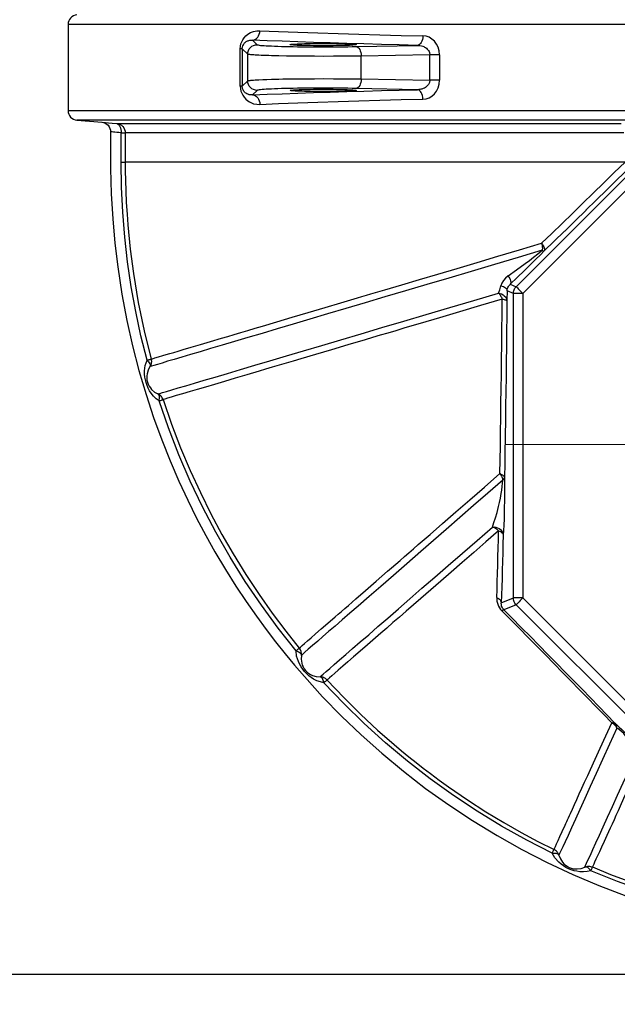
# Model space of a CAD drawing. Header units: millimetres. Extents: x 196 to 1773810, y -221320 to 153872.
# Tile 145 of 256: x 1163023 to 1163656, y -203456 to -202415. Entities that reach past the tile are written whole.
import ezdxf

# ---------------------------------------------------------------- set-up
doc = ezdxf.new("R2010")
doc.units = ezdxf.units.MM
doc.linetypes.add('CENTER', pattern=[50.8, 31.75, -6.35, 6.35, -6.35])
doc.layers.add('00_Основной', color=163, linetype='Continuous', lineweight=40)
doc.layers.add('Эл.линия силовых сетей', color=1, linetype='Continuous', lineweight=50)
doc.styles.add('Times New Roman', font='times.ttf')

msp = doc.modelspace()

# ---------------------------------------------------------------- linework, layer by layer
at = {"color": 252, "linetype": 'CENTER', "lineweight": 25, "ltscale": 10}
msp.add_line((1164352.3, -202861.7, 0.2), (1163537, -202864.3, 0.2), dxfattribs=at)
at = {"color": 252, "lineweight": 30, "ltscale": 10}
msp.add_line((1159184.7, -203424.1, 0.2), (1163744.7, -203424.1, 0.5), dxfattribs=at)
at = {"layer": '00_Основной', "color": 252, "lineweight": 25, "ltscale": 10}
for p, q in [((1163074.7, -202419.7, 0.2), (1163074.7, -202510.8, 0.2)), ((1163269.9, -202436.3, 0.2), (1163274.7, -202441.1, 0.2)), ((1163256.9, -202485.1, 0.2), (1163256.9, -202445.4, 0.2)), ((1163264.7, -202451.1, 0.2), (1163259, -202445.4, 0.2)), ((1163259, -202445.4, 0.2), (1163259, -202485.1, 0.2)), ((1163264.7, -202479.4, 0.2), (1163264.7, -202451.1, 0.2)), ((1163379.7, -202443.1, 0.2), (1163444.4, -202441.8, 0.2)), ((1163457.3, -202451.7, 0.2), (1163384.7, -202453.1, 0.2)), ((1163457.3, -202478.8, 0.2), (1163457.3, -202451.7, 0.2)), ((1163467.8, -202451.7, 0.2), (1163467.8, -202478.8, 0.2)), ((1163384.7, -202477.4, 0.2), (1163384.7, -202453.1, 0.2)), ((1163548.7, -202697.1, 0.2), (1163776.5, -202469.3, 0.2)), ((1163259, -202485.1, 0.2), (1163264.7, -202479.4, 0.2)), ((1163384.7, -202477.4, 0.2), (1163457.3, -202478.8, 0.2)), ((1163783.6, -202476.3, 0.2), (1163555.8, -202704.2, 0.2)), ((1163274.7, -202489.4, 0.2), (1163269.9, -202494.2, 0.2)), ((1163444.4, -202488.7, 0.2), (1163379.7, -202487.4, 0.2)), ((1163083.8, -202520.8, 0.2), (1163110.7, -202523.1, 0.2)), ((1163545.8, -202704.2, 0.2), (1163539.2, -202701.4, 0.2)), ((1163542.4, -202694.5, 0.2), (1163548.7, -202697.1, 0.2)), ((1163545.8, -203026.3, 0.2), (1163545.8, -202704.2, 0.2)), ((1163555.8, -202704.2, 0.2), (1163555.8, -203026.3, 0.2)), ((1163533, -203031.6, 0.2), (1163545.8, -203026.3, 0.2)), ((1163548.7, -203033.4, 0.2), (1163535.7, -203038.8, 0.2)), ((1163776.5, -203261.2, 0.2), (1163548.7, -203033.4, 0.2)), ((1163555.8, -203026.3, 0.2), (1163783.6, -203254.2, 0.2))]:
    msp.add_line(p, q, dxfattribs=at)
at = {"layer": '00_Основной', "color": 252, "lineweight": 25, "ltscale": 10, "elevation": 0.2}
for points in [[(1163083.8, -202409.7), (1163082, -202410), (1163080.3, -202410.7), (1163078.7, -202411.7), (1163077.3, -202412.9), (1163076.2, -202414.4), (1163075.4, -202416), (1163074.8, -202417.8), (1163074.7, -202419.7)], [(1163674.7, -202419.7), (1163653, -202419.7), (1163631.5, -202419.7), (1163610.3, -202419.7), (1163589.3, -202419.7), (1163568.5, -202419.7), (1163548, -202419.7), (1163527.8, -202419.7), (1163507.9, -202419.7), (1163488.2, -202419.7), (1163468.9, -202419.7), (1163449.9, -202419.7), (1163431.3, -202419.7), (1163413, -202419.7), (1163395.1, -202419.7), (1163377.5, -202419.7), (1163360.4, -202419.7), (1163343.6, -202419.7), (1163327.3, -202419.7), (1163311.4, -202419.7), (1163295.9, -202419.7), (1163280.9, -202419.7), (1163266.3, -202419.7), (1163252.3, -202419.7), (1163238.6, -202419.7), (1163225.5, -202419.7), (1163212.9, -202419.7), (1163200.8, -202419.7), (1163189.2, -202419.7), (1163178.1, -202419.7), (1163167.5, -202419.7), (1163157.5, -202419.7), (1163148, -202419.7), (1163139.1, -202419.7), (1163130.8, -202419.7), (1163123, -202419.7), (1163115.7, -202419.7), (1163109.1, -202419.7), (1163103, -202419.7), (1163097.5, -202419.7), (1163092.6, -202419.7), (1163088.3, -202419.7), (1163084.5, -202419.7), (1163081.4, -202419.7), (1163078.9, -202419.7), (1163076.9, -202419.7), (1163075.6, -202419.7), (1163074.8, -202419.7), (1163074.7, -202419.7)], [(1163256.9, -202445.4), (1163257.1, -202442.8), (1163257.6, -202440.3), (1163258.4, -202438), (1163259.4, -202436), (1163260.9, -202433.8), (1163262.6, -202431.8), (1163264.7, -202430.1), (1163267.7, -202428.3), (1163270.9, -202427), (1163274.2, -202426.4), (1163277.6, -202426.3)], [(1163269.9, -202436.3), (1163271.4, -202436), (1163272.8, -202435.4), (1163274.1, -202434.5), (1163275.3, -202433.3), (1163276.2, -202431.8), (1163276.9, -202430), (1163277.4, -202428.2), (1163277.6, -202426.3)], [(1163277.6, -202426.3), (1163297.4, -202427.1), (1163317.9, -202427.9), (1163338.8, -202428.6), (1163360.3, -202429.3), (1163382.2, -202430), (1163404.5, -202430.6), (1163427.1, -202431.3), (1163450.1, -202431.8)], [(1163259, -202445.4), (1163259, -202444.6), (1163259.1, -202443.9), (1163259.5, -202442.5), (1163260.1, -202441.1), (1163260.9, -202439.8), (1163261.4, -202439.3), (1163261.9, -202438.8), (1163262.5, -202438.3), (1163263.1, -202437.9), (1163263.8, -202437.5), (1163264.5, -202437.2), (1163265.2, -202436.9), (1163266, -202436.6), (1163266.8, -202436.4), (1163267.2, -202436.4), (1163267.9, -202436.3), (1163268.8, -202436.2), (1163269.9, -202436.3)], [(1163264.7, -202451.1), (1163264.9, -202449.2), (1163265.5, -202447.3), (1163266.4, -202445.5), (1163267.7, -202444), (1163269.2, -202442.8), (1163270.9, -202441.9), (1163272.8, -202441.3), (1163274.7, -202441.1)], [(1163444.4, -202441.8), (1163425.1, -202441.3), (1163406.2, -202440.9), (1163387.6, -202440.3), (1163369.5, -202439.8), (1163351.8, -202439.3), (1163334.5, -202438.7), (1163317.7, -202438.1), (1163301.3, -202437.5), (1163285.3, -202436.9), (1163269.9, -202436.3)], [(1163274.7, -202441.1), (1163275.1, -202441.3), (1163275.8, -202441.4), (1163276.8, -202441.6), (1163278.2, -202441.8), (1163279.9, -202441.9), (1163282, -202442.1), (1163284.4, -202442.3), (1163287, -202442.4), (1163290, -202442.5), (1163293.2, -202442.7), (1163296.7, -202442.8), (1163300.5, -202442.9), (1163304.4, -202443), (1163308.6, -202443.1), (1163312.9, -202443.2), (1163317.4, -202443.3), (1163322.1, -202443.3), (1163326.8, -202443.4), (1163331.7, -202443.4), (1163336.6, -202443.4), (1163341.6, -202443.4), (1163346.5, -202443.5), (1163351.5, -202443.4), (1163356.4, -202443.4), (1163361.3, -202443.4), (1163366.1, -202443.3), (1163370.7, -202443.3), (1163375.3, -202443.2), (1163379.7, -202443.1)], [(1163450.1, -202431.8), (1163449.9, -202433.7), (1163449.6, -202435.6), (1163449.1, -202437.3), (1163448.4, -202438.8), (1163447.5, -202440), (1163446.5, -202441), (1163445.5, -202441.6), (1163444.4, -202441.8)], [(1163467.8, -202451.7), (1163467.4, -202447.7), (1163466.3, -202443.8), (1163464.6, -202440.4), (1163462.3, -202437.5), (1163459.6, -202435.1), (1163456.6, -202433.3), (1163453.4, -202432.2), (1163450.1, -202431.8)], [(1163259, -202445.4), (1163258.9, -202445.4), (1163258.8, -202445.4), (1163258.6, -202445.4), (1163258.4, -202445.4), (1163258.1, -202445.4), (1163257.8, -202445.4), (1163257.4, -202445.4), (1163256.9, -202445.4)], [(1163384.7, -202453.1), (1163375.3, -202453.3), (1163365.5, -202453.4), (1163355.5, -202453.4), (1163345.4, -202453.5), (1163335.3, -202453.4), (1163325.2, -202453.4), (1163320.2, -202453.3), (1163315.4, -202453.3), (1163310.6, -202453.2), (1163305.9, -202453.1), (1163297.7, -202453), (1163290, -202452.8), (1163287, -202452.7), (1163284.2, -202452.6), (1163281.5, -202452.5), (1163278.9, -202452.4), (1163276.5, -202452.3), (1163275.1, -202452.2), (1163273.8, -202452.1), (1163272.5, -202452.1), (1163271.3, -202452), (1163270.1, -202451.9), (1163269, -202451.8), (1163268.1, -202451.7), (1163267, -202451.6), (1163266, -202451.5), (1163265.2, -202451.3), (1163264.7, -202451.1)], [(1163379.7, -202443.1), (1163380.6, -202443.4), (1163381.6, -202444), (1163382.4, -202444.9), (1163383.2, -202446.2), (1163383.8, -202447.7), (1163384.3, -202449.4), (1163384.6, -202451.2), (1163384.7, -202453.1)], [(1163444.4, -202441.8), (1163447, -202442.1), (1163448.7, -202442.4), (1163449.9, -202442.8), (1163451, -202443.2), (1163451.9, -202443.7), (1163452.8, -202444.2), (1163453.8, -202444.9), (1163454.6, -202445.7), (1163456, -202447.3), (1163456.6, -202448.4), (1163457, -202449.4), (1163457.3, -202451.7)], [(1163467.8, -202451.7), (1163466.6, -202451.7), (1163465.3, -202451.7), (1163464, -202451.7), (1163462.6, -202451.7), (1163461.2, -202451.7), (1163459.9, -202451.7), (1163458.5, -202451.7), (1163457.3, -202451.7)], [(1163264.7, -202479.4), (1163264.9, -202479.3), (1163265.3, -202479.2), (1163265.7, -202479.1), (1163266.2, -202479), (1163266.8, -202478.9), (1163267.4, -202478.9), (1163268.1, -202478.8), (1163269.5, -202478.7), (1163271, -202478.5), (1163272.7, -202478.4), (1163274.6, -202478.3), (1163276.5, -202478.2), (1163280.6, -202478), (1163285.1, -202477.9), (1163290, -202477.7), (1163293.8, -202477.6), (1163297.7, -202477.5), (1163301.8, -202477.4), (1163305.9, -202477.4), (1163315.4, -202477.2), (1163325.2, -202477.1), (1163335.3, -202477.1), (1163345.4, -202477), (1163355.5, -202477.1), (1163365.5, -202477.1), (1163375.3, -202477.2), (1163384.7, -202477.4)], [(1163274.7, -202489.4), (1163272.8, -202489.2), (1163270.9, -202488.6), (1163269.2, -202487.7), (1163267.7, -202486.5), (1163266.4, -202485), (1163265.5, -202483.2), (1163264.9, -202481.4), (1163264.7, -202479.4)], [(1163384.7, -202477.4), (1163384.6, -202479.3), (1163384.3, -202481.1), (1163383.8, -202482.8), (1163383.2, -202484.3), (1163382.4, -202485.6), (1163381.6, -202486.5), (1163380.6, -202487.1), (1163379.7, -202487.4)], [(1163457.3, -202478.8), (1163457, -202481), (1163456, -202483.2), (1163455.4, -202484), (1163454.7, -202484.8), (1163452.8, -202486.3), (1163451.6, -202487), (1163450.3, -202487.6), (1163448.8, -202488.1), (1163448, -202488.3), (1163447, -202488.4), (1163445.8, -202488.6), (1163444.4, -202488.7)], [(1163450.1, -202498.7), (1163453.4, -202498.3), (1163456.6, -202497.2), (1163459.6, -202495.4), (1163462.3, -202493), (1163464.6, -202490.1), (1163466.3, -202486.6), (1163467.4, -202482.8), (1163467.8, -202478.8)], [(1163467.8, -202478.8), (1163466.6, -202478.8), (1163465.3, -202478.8), (1163464, -202478.8), (1163462.6, -202478.8), (1163461.2, -202478.8), (1163459.9, -202478.8), (1163458.5, -202478.8), (1163457.3, -202478.8)], [(1163256.9, -202485.1), (1163257.1, -202487.7), (1163257.6, -202490.2), (1163258.4, -202492.5), (1163259.4, -202494.5), (1163260.9, -202496.7), (1163262.6, -202498.7), (1163264.7, -202500.4), (1163266.6, -202501.7), (1163268.7, -202502.7), (1163270.9, -202503.5), (1163274.2, -202504.1), (1163277.6, -202504.2)], [(1163259, -202485.1), (1163258.9, -202485.1), (1163258.8, -202485.1), (1163258.6, -202485.1), (1163258.4, -202485.1), (1163258.1, -202485.1), (1163257.8, -202485.1), (1163257.4, -202485.1), (1163256.9, -202485.1)], [(1163269.9, -202494.2), (1163268.8, -202494.3), (1163267.9, -202494.2), (1163267.2, -202494.2), (1163266.8, -202494.1), (1163266.2, -202494), (1163265.7, -202493.8), (1163265.2, -202493.6), (1163264.7, -202493.4), (1163264.2, -202493.2), (1163263.8, -202493), (1163262.9, -202492.5), (1163262.2, -202491.9), (1163261.5, -202491.3), (1163260.9, -202490.7), (1163260.6, -202490.3), (1163260.3, -202489.8), (1163260.1, -202489.4), (1163259.5, -202488), (1163259.1, -202486.6), (1163259, -202485.9), (1163259, -202485.1)], [(1163269.9, -202494.2), (1163285.3, -202493.6), (1163301.3, -202493), (1163317.7, -202492.4), (1163334.5, -202491.8), (1163351.8, -202491.2), (1163369.5, -202490.7), (1163387.6, -202490.2), (1163406.2, -202489.6), (1163425.1, -202489.2), (1163444.4, -202488.7)], [(1163379.7, -202487.4), (1163375.3, -202487.3), (1163370.7, -202487.2), (1163366.1, -202487.2), (1163361.3, -202487.1), (1163356.4, -202487.1), (1163351.5, -202487.1), (1163346.5, -202487), (1163341.6, -202487.1), (1163336.6, -202487.1), (1163331.7, -202487.1), (1163326.8, -202487.1), (1163322.1, -202487.2), (1163317.4, -202487.2), (1163312.9, -202487.3), (1163308.6, -202487.4), (1163304.4, -202487.5), (1163300.5, -202487.6), (1163296.7, -202487.7), (1163293.2, -202487.8), (1163290, -202488), (1163287, -202488.1), (1163284.4, -202488.3), (1163282, -202488.4), (1163279.9, -202488.6), (1163278.2, -202488.7), (1163276.8, -202488.9), (1163275.8, -202489.1), (1163275.1, -202489.2), (1163274.7, -202489.4)], [(1163450.1, -202498.7), (1163449.9, -202496.8), (1163449.6, -202494.9), (1163449.1, -202493.2), (1163448.4, -202491.7), (1163447.5, -202490.5), (1163446.5, -202489.5), (1163445.5, -202488.9), (1163444.4, -202488.7)], [(1163269.9, -202494.2), (1163271.4, -202494.5), (1163272.8, -202495.1), (1163274.1, -202496), (1163275.3, -202497.2), (1163276.2, -202498.7), (1163276.9, -202500.5), (1163277.4, -202502.3), (1163277.6, -202504.2)], [(1163277.6, -202504.2), (1163297.4, -202503.4), (1163317.9, -202502.6), (1163338.8, -202501.9), (1163360.3, -202501.2), (1163382.2, -202500.5), (1163404.5, -202499.9), (1163427.1, -202499.2), (1163450.1, -202498.7)], [(1163074.7, -202510.8), (1163074.8, -202512.7), (1163075.4, -202514.5), (1163076.2, -202516.1), (1163077.3, -202517.6), (1163078.7, -202518.8), (1163080.3, -202519.8), (1163082, -202520.5), (1163083.8, -202520.8)], [(1163074.7, -202510.8), (1163074.8, -202510.8), (1163075.2, -202510.8), (1163076, -202510.8), (1163077.2, -202510.8), (1163078.7, -202510.8), (1163080.6, -202510.8), (1163082.8, -202510.8), (1163085.4, -202510.8), (1163088.3, -202510.8), (1163091.6, -202510.8), (1163095.3, -202510.8), (1163099.2, -202510.8), (1163103.6, -202510.8), (1163108.2, -202510.8), (1163113.2, -202510.8), (1163118.6, -202510.8), (1163124.3, -202510.8), (1163130.3, -202510.8), (1163136.7, -202510.8), (1163143.4, -202510.8), (1163150.4, -202510.8), (1163157.8, -202510.8), (1163165.4, -202510.8), (1163173.4, -202510.8), (1163181.7, -202510.8), (1163190.4, -202510.8), (1163199.3, -202510.8), (1163208.5, -202510.8), (1163218.1, -202510.8), (1163227.9, -202510.8), (1163238, -202510.8), (1163248.5, -202510.8), (1163259.2, -202510.8), (1163270.1, -202510.8), (1163281.4, -202510.8), (1163292.9, -202510.8), (1163304.7, -202510.8), (1163316.8, -202510.8), (1163329.1, -202510.8), (1163341.7, -202510.8), (1163354.5, -202510.8), (1163367.6, -202510.8), (1163380.9, -202510.8), (1163394.4, -202510.8), (1163408.2, -202510.8), (1163422.2, -202510.8), (1163436.3, -202510.8), (1163450.8, -202510.8), (1163465.3, -202510.8), (1163480.1, -202510.8), (1163495.1, -202510.8), (1163510.3, -202510.8), (1163525.7, -202510.8), (1163541.2, -202510.8), (1163556.9, -202510.8), (1163572.7, -202510.8), (1163588.7, -202510.8), (1163604.9, -202510.8), (1163621.1, -202510.8), (1163637.6, -202510.8), (1163654.1, -202510.8), (1163670.8, -202510.8)], [(1163664.5, -202520.8), (1163648, -202520.8), (1163631.6, -202520.8), (1163615.4, -202520.8), (1163599.2, -202520.8), (1163583.3, -202520.8), (1163567.4, -202520.8), (1163551.7, -202520.8), (1163536.2, -202520.8), (1163520.9, -202520.8), (1163505.7, -202520.8), (1163490.7, -202520.8), (1163475.9, -202520.8), (1163461.3, -202520.8), (1163446.9, -202520.8), (1163432.7, -202520.8), (1163418.7, -202520.8), (1163404.9, -202520.8), (1163391.4, -202520.8), (1163378.1, -202520.8), (1163365, -202520.8), (1163352.2, -202520.8), (1163339.6, -202520.8), (1163327.2, -202520.8), (1163315.1, -202520.8), (1163303.3, -202520.8), (1163291.8, -202520.8), (1163280.5, -202520.8), (1163269.5, -202520.8), (1163258.7, -202520.8), (1163248.3, -202520.8), (1163238.1, -202520.8), (1163228.2, -202520.8), (1163218.7, -202520.8), (1163209.4, -202520.8), (1163200.4, -202520.8), (1163191.8, -202520.8), (1163183.4, -202520.8), (1163175.4, -202520.8), (1163167.7, -202520.8), (1163160.3, -202520.8), (1163153.2, -202520.8), (1163146.5, -202520.8), (1163140.1, -202520.8), (1163134, -202520.8), (1163128.3, -202520.8), (1163122.9, -202520.8), (1163117.9, -202520.8), (1163113.2, -202520.8), (1163108.8, -202520.8), (1163104.8, -202520.8), (1163101.1, -202520.8), (1163097.8, -202520.8), (1163094.8, -202520.8), (1163092.2, -202520.8), (1163089.9, -202520.8), (1163088, -202520.8), (1163086.5, -202520.8), (1163085.3, -202520.8), (1163084.4, -202520.8), (1163083.9, -202520.8), (1163083.8, -202520.8)], [(1163110.5, -202523.1), (1163112.3, -202523.4), (1163114, -202524.1), (1163115.6, -202525.1), (1163117.1, -202526.4), (1163118.2, -202527.9), (1163119, -202529.6), (1163119.5, -202531.4), (1163119.7, -202533.1)], [(1163110.7, -202523.1), (1163110.8, -202523.2), (1163112, -202523.3), (1163114.2, -202523.4), (1163117.4, -202523.7), (1163121.3, -202524.1), (1163126.1, -202524.4)], [(1163126.1, -202524.4), (1163126.8, -202524.4), (1163128, -202524.4), (1163129.4, -202524.4), (1163131.3, -202524.4), (1163133.4, -202524.4), (1163136, -202524.4), (1163138.8, -202524.4), (1163142.1, -202524.4), (1163145.6, -202524.4), (1163149.5, -202524.4), (1163153.8, -202524.4), (1163158.4, -202524.4), (1163163.3, -202524.4), (1163168.5, -202524.4), (1163174.1, -202524.4), (1163180, -202524.4), (1163186.3, -202524.4), (1163192.9, -202524.4), (1163199.7, -202524.4), (1163207, -202524.4), (1163214.5, -202524.4), (1163222.3, -202524.4), (1163230.5, -202524.4), (1163238.9, -202524.4), (1163247.7, -202524.4), (1163256.8, -202524.4), (1163266.1, -202524.4), (1163275.8, -202524.4), (1163285.7, -202524.4), (1163295.9, -202524.4), (1163306.4, -202524.4), (1163317.2, -202524.4), (1163328.2, -202524.4), (1163339.5, -202524.4), (1163351.1, -202524.4), (1163362.9, -202524.4), (1163375, -202524.4), (1163387.3, -202524.4), (1163399.8, -202524.4), (1163412.6, -202524.4), (1163425.6, -202524.4), (1163438.9, -202524.4), (1163452.3, -202524.4), (1163466, -202524.4), (1163479.8, -202524.4), (1163493.9, -202524.4), (1163508.2, -202524.4), (1163522.6, -202524.4), (1163537.2, -202524.4), (1163552, -202524.4), (1163567, -202524.4), (1163582.1, -202524.4), (1163597.4, -202524.4), (1163612.9, -202524.4), (1163628.4, -202524.4), (1163644.2, -202524.4), (1163660, -202524.4)], [(1163126.1, -202524.4), (1163127.9, -202524.8), (1163129.6, -202525.4), (1163131.2, -202526.4), (1163132.6, -202527.7), (1163133.7, -202529.1), (1163134.5, -202530.8), (1163135, -202532.6), (1163135.2, -202534.4)], [(1163126.1, -202524.4), (1163127.1, -202524.7), (1163128.1, -202525.4), (1163128.9, -202526.3), (1163129.6, -202527.5), (1163130.2, -202529), (1163130.6, -202530.7), (1163130.8, -202532.5), (1163130.8, -202534.4)], [(1163119.7, -202533.1), (1163119.7, -202545), (1163119.7, -202572.1), (1163120.4, -202599), (1163121.9, -202625.3), (1163124.2, -202651), (1163127.2, -202676.1), (1163131.6, -202704.9), (1163136.9, -202732.7), (1163142.9, -202759.6), (1163149.7, -202785.6), (1163157.2, -202811), (1163165.2, -202835.4), (1163173.7, -202858.9), (1163182.6, -202881.3), (1163191.9, -202902.7), (1163201.2, -202922.8), (1163210.7, -202941.9), (1163220.4, -202960.2), (1163230.1, -202977.5), (1163241.2, -202996.1), (1163252.2, -203013.7), (1163263.1, -203030.1), (1163273.9, -203045.4), (1163284.3, -203059.7), (1163294.3, -203072.8), (1163304.2, -203085.2), (1163314.3, -203097.5), (1163324.7, -203109.5), (1163343.9, -203130.7), (1163364, -203151.2), (1163384.8, -203171.2), (1163406.5, -203190.5), (1163429.4, -203209.5), (1163453, -203227.7), (1163477.5, -203245.2), (1163502.7, -203261.8), (1163528.6, -203277.6), (1163554.8, -203292.3), (1163581.4, -203306), (1163608.6, -203318.7), (1163636.2, -203330.4), (1163664.7, -203341.3)], [(1163130.8, -202534.4), (1163128.3, -202534.1), (1163126.1, -202533.9), (1163124.2, -202533.6), (1163122.6, -202533.5), (1163121.3, -202533.3), (1163120.4, -202533.2), (1163119.9, -202533.1), (1163119.7, -202533.1), (1163119.7, -202533.1)], [(1163130.8, -202534.4), (1163131.7, -202534.4), (1163132.5, -202534.4), (1163133.3, -202534.4), (1163133.9, -202534.4), (1163134.4, -202534.4), (1163134.8, -202534.4), (1163135.1, -202534.4), (1163135.2, -202534.4)], [(1163130.8, -202565.2), (1163130.8, -202549.8), (1163130.8, -202534.4)], [(1163662.6, -202534.4), (1163646.7, -202534.4), (1163630.9, -202534.4), (1163615.2, -202534.4), (1163599.7, -202534.4), (1163584.4, -202534.4), (1163569.2, -202534.4), (1163554.1, -202534.4), (1163539.3, -202534.4), (1163524.6, -202534.4), (1163510.1, -202534.4), (1163495.8, -202534.4), (1163481.7, -202534.4), (1163467.8, -202534.4), (1163454.1, -202534.4), (1163440.6, -202534.4), (1163427.4, -202534.4), (1163414.4, -202534.4), (1163401.6, -202534.4), (1163389.1, -202534.4), (1163376.8, -202534.4), (1163364.7, -202534.4), (1163352.9, -202534.4), (1163341.4, -202534.4), (1163330.2, -202534.4), (1163319.2, -202534.4), (1163308.5, -202534.4), (1163298.1, -202534.4), (1163287.9, -202534.4), (1163278.1, -202534.4), (1163268.5, -202534.4), (1163259.3, -202534.4), (1163250.4, -202534.4), (1163241.7, -202534.4), (1163233.4, -202534.4), (1163225.4, -202534.4), (1163217.7, -202534.4), (1163210.4, -202534.4), (1163203.3, -202534.4), (1163196.6, -202534.4), (1163190.2, -202534.4), (1163184.2, -202534.4), (1163178.5, -202534.4), (1163173.1, -202534.4), (1163168.1, -202534.4), (1163163.4, -202534.4), (1163159.1, -202534.4), (1163155.1, -202534.4), (1163151.5, -202534.4), (1163148.2, -202534.4), (1163145.3, -202534.4), (1163142.7, -202534.4), (1163140.5, -202534.4), (1163138.6, -202534.4), (1163137.1, -202534.4), (1163136, -202534.4), (1163135.2, -202534.4)], [(1163135.2, -202534.4), (1163135.2, -202551.7), (1163135.2, -202565.3)], [(1163130.8, -202565.2), (1163131.7, -202565.2), (1163132.5, -202565.2), (1163133.3, -202565.2), (1163133.9, -202565.2), (1163134.4, -202565.2), (1163134.8, -202565.2), (1163135.1, -202565.3), (1163135.2, -202565.3)], [(1163158.2, -202774.8), (1163151.8, -202749.1), (1163146.2, -202723.2), (1163141.5, -202697.1), (1163137.6, -202670.9), (1163134.6, -202644.6), (1163132.5, -202618.2), (1163131.2, -202591.7), (1163130.8, -202565.2)], [(1163663.9, -202565.3), (1163647.9, -202565.3), (1163632.1, -202565.3), (1163616.4, -202565.3), (1163600.8, -202565.3), (1163585.4, -202565.3), (1163570.2, -202565.3), (1163555.1, -202565.3), (1163540.2, -202565.3), (1163525.5, -202565.3), (1163511, -202565.3), (1163496.7, -202565.3), (1163482.5, -202565.3), (1163468.6, -202565.3), (1163454.9, -202565.3), (1163441.4, -202565.3), (1163428.1, -202565.3), (1163415.1, -202565.3), (1163402.3, -202565.3), (1163389.7, -202565.3), (1163377.4, -202565.3), (1163365.3, -202565.3), (1163353.5, -202565.3), (1163341.9, -202565.3), (1163330.7, -202565.3), (1163319.7, -202565.3), (1163308.9, -202565.3), (1163298.5, -202565.3), (1163288.3, -202565.3), (1163278.5, -202565.3), (1163268.9, -202565.3), (1163259.6, -202565.3), (1163250.7, -202565.3), (1163242, -202565.3), (1163233.7, -202565.3), (1163225.6, -202565.3), (1163217.9, -202565.3), (1163210.5, -202565.3), (1163203.5, -202565.3), (1163196.8, -202565.3), (1163190.4, -202565.3), (1163184.3, -202565.3), (1163178.6, -202565.3), (1163173.2, -202565.3), (1163168.2, -202565.3), (1163163.5, -202565.3), (1163159.1, -202565.3), (1163155.2, -202565.3), (1163151.5, -202565.3), (1163148.2, -202565.3), (1163145.3, -202565.3), (1163142.7, -202565.3), (1163140.5, -202565.3), (1163138.6, -202565.3), (1163137.1, -202565.3), (1163136, -202565.3), (1163135.2, -202565.3)], [(1163135.2, -202565.3), (1163135.2, -202574.5), (1163135.4, -202584.6), (1163135.8, -202595.8), (1163136.3, -202607.9), (1163137.1, -202620.4), (1163137.9, -202631.6), (1163140.4, -202657.4), (1163143.8, -202683.1), (1163148.9, -202713.7), (1163155.1, -202743.9), (1163162.5, -202773.6)], [(1163575.7, -202651.2), (1163586.5, -202640.8), (1163597.3, -202630.3), (1163608.2, -202619.7), (1163619.2, -202608.9), (1163630.3, -202598.1), (1163641.4, -202587.3), (1163652.6, -202576.3), (1163663.9, -202565.3)], [(1163667.5, -202572.3), (1163656.1, -202583.5), (1163644.7, -202594.6), (1163633.5, -202605.6), (1163622.5, -202616.3)], [(1163622.5, -202616.3), (1163622.3, -202616.6), (1163611.1, -202627.4), (1163600.1, -202638.2), (1163599.5, -202638.7)], [(1163599.5, -202638.7), (1163589.1, -202648.8), (1163578.2, -202659.3)], [(1163576.3, -202658.6), (1163550.7, -202666.2), (1163525.7, -202673.6), (1163501.2, -202680.9), (1163477.4, -202687.9), (1163454.2, -202694.8), (1163431.7, -202701.5), (1163409.9, -202707.9), (1163388.9, -202714.1), (1163368.6, -202720.1), (1163349.2, -202725.9), (1163330.6, -202731.4), (1163312.8, -202736.7), (1163295.9, -202741.7), (1163279.9, -202746.4), (1163264.9, -202750.9), (1163250.7, -202755.1), (1163237.6, -202759), (1163225.4, -202762.6), (1163214.3, -202765.9), (1163204.2, -202768.9), (1163195.1, -202771.6), (1163187, -202773.9), (1163180, -202776), (1163174.1, -202777.8), (1163169.3, -202779.2), (1163165.5, -202780.3), (1163162.8, -202781.1), (1163161.2, -202781.6)], [(1163162.5, -202773.6), (1163164, -202773.2), (1163166.6, -202772.4), (1163170.2, -202771.3), (1163174.9, -202770), (1163178.3, -202768.9), (1163182.2, -202767.8), (1163186.5, -202766.5), (1163191.2, -202765.1), (1163196.4, -202763.6), (1163205, -202761), (1163214.7, -202758.2), (1163225.4, -202755), (1163237.1, -202751.5), (1163243.7, -202749.6), (1163250.5, -202747.6), (1163257.6, -202745.5), (1163265, -202743.3), (1163272.6, -202741), (1163280.5, -202738.7), (1163295.6, -202734.2), (1163311.6, -202729.4), (1163328.7, -202724.4), (1163346.7, -202719.1), (1163363.4, -202714.1), (1163380.9, -202708.9), (1163385.6, -202707.5), (1163390.3, -202706.1), (1163395.1, -202704.7), (1163400, -202703.3), (1163404.9, -202701.8), (1163409.9, -202700.3), (1163427.8, -202695), (1163446.5, -202689.5), (1163466, -202683.7), (1163486.3, -202677.7), (1163507.4, -202671.4), (1163529.4, -202664.9), (1163552.2, -202658.2), (1163575.7, -202651.2)], [(1163540.2, -202685.7), (1163549.1, -202679.3), (1163558.1, -202672.6), (1163562.7, -202669.2), (1163567.2, -202665.7), (1163571.8, -202662.2), (1163576.3, -202658.6)], [(1163578.2, -202659.3), (1163574.1, -202663.6), (1163569.9, -202667.7), (1163565.7, -202671.8), (1163561.7, -202675.8), (1163557.7, -202679.8), (1163549.9, -202687.3), (1163542.4, -202694.5)], [(1163575.7, -202651.2), (1163576.7, -202652.5), (1163577.4, -202653.7), (1163578, -202654.9), (1163578.5, -202656), (1163578.7, -202657.1), (1163578.7, -202658), (1163578.6, -202658.7), (1163578.2, -202659.3)], [(1163575.7, -202651.2), (1163576, -202652.2), (1163576.2, -202653.2), (1163576.4, -202654.2), (1163576.4, -202655.2), (1163576.5, -202656.1), (1163576.5, -202657), (1163576.4, -202657.9), (1163576.3, -202658.6)], [(1163576.3, -202658.6), (1163576.6, -202658.9), (1163577, -202659), (1163577.3, -202659.2), (1163577.5, -202659.3), (1163577.8, -202659.4), (1163578, -202659.4), (1163578.1, -202659.4), (1163578.2, -202659.3)], [(1163540.2, -202685.7), (1163537.4, -202688), (1163535.2, -202690.6), (1163533.6, -202693.3), (1163532.6, -202696.1)], [(1163540.2, -202685.7), (1163541.1, -202687), (1163541.9, -202688.3), (1163542.5, -202689.6), (1163542.9, -202690.8), (1163543.1, -202691.9), (1163543.1, -202692.9), (1163542.9, -202693.8), (1163542.4, -202694.5)], [(1163530.1, -202703.8), (1163531.4, -202700.3), (1163532.6, -202696.1)], [(1163532.6, -202696.1), (1163534, -202696.4), (1163535.2, -202696.9), (1163536.3, -202697.5), (1163537.3, -202698.2), (1163538.1, -202698.9), (1163538.7, -202699.7), (1163539, -202700.6), (1163539.2, -202701.4)], [(1163539.2, -202701.4), (1163539.1, -202704.8), (1163539, -202707.9), (1163538.8, -202712)], [(1163539.2, -202701.4), (1163539.4, -202699.7), (1163540.1, -202697.8), (1163540.5, -202697), (1163541.1, -202696), (1163541.9, -202695.1), (1163542.4, -202694.5)], [(1163545.8, -202704.2), (1163545.8, -202703.2), (1163545.9, -202702.2), (1163546.2, -202701.3), (1163546.5, -202700.3), (1163546.9, -202699.4), (1163547.4, -202698.6), (1163548, -202697.8), (1163548.7, -202697.1)], [(1163548.7, -202697.1), (1163548.9, -202697.3), (1163549.3, -202697.7), (1163550, -202698.4), (1163550.8, -202699.2), (1163551.9, -202700.3), (1163553.1, -202701.5), (1163554.4, -202702.8), (1163555.8, -202704.2)], [(1163169.8, -202810.5), (1163171.6, -202810), (1163174.6, -202809.1), (1163178.8, -202807.8), (1163184.4, -202806.2), (1163191.1, -202804.2), (1163199.2, -202801.8), (1163208.4, -202799.1), (1163218.8, -202796), (1163230.4, -202792.6), (1163243.2, -202788.8), (1163257.1, -202784.7), (1163272.2, -202780.2), (1163288.3, -202775.4), (1163305.6, -202770.3), (1163323.9, -202764.9), (1163343.2, -202759.2), (1163363.4, -202753.2), (1163384.7, -202746.9), (1163406.8, -202740.3), (1163429.9, -202733.5), (1163453.7, -202726.4), (1163478.4, -202719.1), (1163503.9, -202711.6), (1163530.1, -202703.8)], [(1163533.9, -202710.2), (1163510.9, -202717), (1163488.9, -202723.6), (1163467.7, -202729.9), (1163447.3, -202735.9), (1163438.4, -202738.5), (1163429.8, -202741.1), (1163421.3, -202743.6), (1163412.9, -202746.1), (1163404.7, -202748.5), (1163396.7, -202750.9), (1163388.9, -202753.2), (1163370.6, -202758.6), (1163353.2, -202763.8), (1163336.6, -202768.7), (1163320.8, -202773.4), (1163312.9, -202775.7), (1163305.3, -202778), (1163297.9, -202780.2), (1163290.7, -202782.3), (1163283.7, -202784.4), (1163277, -202786.4), (1163263.7, -202790.3), (1163251.4, -202793.9), (1163240, -202797.3), (1163229.6, -202800.4), (1163220, -202803.2), (1163211.4, -202805.8), (1163203.7, -202808), (1163195.8, -202810.4), (1163189.2, -202812.3), (1163183.9, -202813.9), (1163179.8, -202815.1), (1163176.9, -202816), (1163175.2, -202816.5)], [(1163530.1, -202703.8), (1163531.8, -202704.2), (1163533.4, -202704.7), (1163534.9, -202705.6), (1163536.2, -202706.6), (1163537.3, -202707.8), (1163538.1, -202709.1), (1163538.6, -202710.6), (1163538.8, -202712)], [(1163530.1, -202703.8), (1163530.6, -202704.4), (1163531.2, -202705), (1163531.7, -202705.8), (1163532.3, -202706.6), (1163532.7, -202707.4), (1163533.2, -202708.3), (1163533.5, -202709.3), (1163533.9, -202710.2)], [(1163531.5, -202894.8), (1163531.7, -202880.3), (1163532, -202865.6), (1163532.2, -202850.7), (1163532.5, -202835.6), (1163532.7, -202820.4), (1163532.9, -202805), (1163533.1, -202789.5), (1163533.3, -202773.9), (1163533.5, -202758.2), (1163533.6, -202742.3), (1163533.8, -202726.3), (1163533.9, -202710.2)], [(1163533.9, -202710.2), (1163534.9, -202710.4), (1163535.9, -202710.6), (1163536.7, -202710.8), (1163537.4, -202711), (1163538, -202711.3), (1163538.4, -202711.5), (1163538.7, -202711.8), (1163538.8, -202712)], [(1163538.8, -202712), (1163538.7, -202728.3), (1163538.5, -202744.5), (1163538.4, -202760.5), (1163538.2, -202776.5), (1163538, -202792.3), (1163537.8, -202808), (1163537.6, -202823.6), (1163537.5, -202830.3)], [(1163555.8, -202704.2), (1163553.8, -202704.2), (1163552, -202704.2), (1163550.3, -202704.2), (1163548.8, -202704.2), (1163547.6, -202704.2), (1163546.6, -202704.2), (1163546, -202704.2), (1163545.8, -202704.2)], [(1163158.2, -202774.8), (1163159.1, -202774.5), (1163159.9, -202774.3), (1163160.6, -202774.1), (1163161.2, -202774), (1163161.7, -202773.8), (1163162.1, -202773.7), (1163162.4, -202773.7), (1163162.5, -202773.6)], [(1163162.5, -202773.6), (1163162.7, -202774.6), (1163162.8, -202775.7), (1163162.8, -202776.7), (1163162.7, -202777.7), (1163162.5, -202778.7), (1163162.2, -202779.7), (1163161.8, -202780.7), (1163161.2, -202781.6)], [(1163171, -202817.9), (1163167.9, -202815.5), (1163165.1, -202812.8), (1163162.6, -202809.7), (1163160.9, -202807.1), (1163159.5, -202804.4), (1163158.2, -202801.4), (1163157.2, -202798.5), (1163156.5, -202795.6), (1163156, -202792.6), (1163155.7, -202789.5), (1163155.7, -202786.2), (1163156.4, -202780.3), (1163158.2, -202774.8)], [(1163161.2, -202781.6), (1163159.3, -202785.2), (1163158.2, -202789.2), (1163157.9, -202791.3), (1163157.9, -202793.5), (1163158.1, -202795.8), (1163158.6, -202798), (1163159.4, -202800.3), (1163160.5, -202802.3), (1163161.7, -202804.1), (1163163, -202805.8), (1163166.2, -202808.5), (1163169.8, -202810.5)], [(1163158.2, -202774.8), (1163159.1, -202775.7), (1163159.9, -202776.7), (1163160.6, -202777.6), (1163161.1, -202778.6), (1163161.4, -202779.4), (1163161.5, -202780.2), (1163161.5, -202781), (1163161.2, -202781.6)], [(1163175.2, -202816.5), (1163174.8, -202815.5), (1163174.3, -202814.6), (1163173.8, -202813.8), (1163173.1, -202812.9), (1163172.4, -202812.2), (1163171.6, -202811.6), (1163170.7, -202811), (1163169.8, -202810.5)], [(1163171, -202817.9), (1163171.2, -202816.6), (1163171.4, -202815.3), (1163171.4, -202814.2), (1163171.3, -202813.1), (1163171.1, -202812.2), (1163170.8, -202811.5), (1163170.4, -202810.9), (1163169.8, -202810.5)], [(1163171, -202817.9), (1163171.9, -202817.6), (1163172.7, -202817.3), (1163173.4, -202817.1), (1163174, -202816.9), (1163174.5, -202816.7), (1163174.8, -202816.6), (1163175.1, -202816.5), (1163175.2, -202816.5)], [(1163315.9, -203082.1), (1163297.1, -203058.3), (1163279.2, -203033.8), (1163262.2, -203008.7), (1163246.2, -202983), (1163231.1, -202956.7), (1163217, -202929.9), (1163203.9, -202902.6), (1163191.9, -202874.8), (1163180.9, -202846.5), (1163171, -202817.9)], [(1163175.2, -202816.5), (1163184.1, -202842.4), (1163193.7, -202867.4), (1163203.9, -202891.6), (1163214.6, -202914.9), (1163225.8, -202937.3), (1163237.4, -202959), (1163249.4, -202979.7), (1163262.9, -203001.6), (1163276.7, -203022.5), (1163290.7, -203042.4), (1163305, -203061.3), (1163319.3, -203079.2)], [(1163537.5, -202830.3), (1163537.4, -202839), (1163537.2, -202854.2), (1163537.1, -202859.3)], [(1163537.1, -202859.3), (1163536.9, -202869.3), (1163536.6, -202884.2), (1163536.4, -202898.9)], [(1163319.3, -203079.2), (1163320.4, -203078.3), (1163322.2, -203076.7), (1163324.8, -203074.5), (1163328, -203071.7), (1163331.9, -203068.3), (1163336.6, -203064.2), (1163342.5, -203059), (1163349.4, -203053.1), (1163357.1, -203046.4), (1163360.4, -203043.5), (1163363.9, -203040.5), (1163367.5, -203037.4), (1163371.2, -203034.2), (1163375.1, -203030.8), (1163379.1, -203027.3), (1163389.4, -203018.3), (1163400.6, -203008.6), (1163412.7, -202998.1), (1163417, -202994.3), (1163421.4, -202990.5), (1163425.9, -202986.6), (1163430.5, -202982.6), (1163435.3, -202978.5), (1163440.1, -202974.2), (1163445, -202969.9), (1163457.6, -202959.1), (1163470.8, -202947.5), (1163484.9, -202935.3), (1163499.6, -202922.5), (1163515.2, -202909), (1163531.5, -202894.8)], [(1163531.5, -202894.8), (1163532.5, -202895.2), (1163533.4, -202895.6), (1163534.3, -202896.1), (1163535, -202896.6), (1163535.5, -202897.1), (1163536, -202897.7), (1163536.3, -202898.3), (1163536.4, -202898.9)], [(1163531.5, -202894.8), (1163532.1, -202895.6), (1163532.7, -202896.5), (1163533.2, -202897.3), (1163533.6, -202898.2), (1163534, -202899.1), (1163534.2, -202900), (1163534.4, -202900.9), (1163534.5, -202901.8)], [(1163534.5, -202901.8), (1163535, -202901.5), (1163535.3, -202901.1), (1163535.6, -202900.8), (1163535.9, -202900.4), (1163536.1, -202900), (1163536.2, -202899.6), (1163536.3, -202899.3), (1163536.4, -202898.9)], [(1163536.4, -202898.9), (1163536.4, -202902.5), (1163536.4, -202906.3), (1163536.5, -202910.2), (1163536.4, -202914.1), (1163536.4, -202918), (1163536.3, -202924.1), (1163536.2, -202929.8), (1163536.1, -202935.2), (1163535.9, -202942.6), (1163535.6, -202949.2), (1163535.3, -202955), (1163535, -202960)], [(1163534.5, -202901.8), (1163518.9, -202915.4), (1163503.7, -202928.6), (1163489, -202941.3), (1163474.8, -202953.7), (1163461.2, -202965.6), (1163448, -202977), (1163432.9, -202990.1), (1163418.8, -203002.4), (1163405.5, -203014), (1163393.1, -203024.8), (1163381.6, -203034.8), (1163372.7, -203042.4), (1163364.6, -203049.5), (1163357.1, -203056), (1163350.3, -203061.9), (1163344.2, -203067.2), (1163338.8, -203071.9), (1163333.3, -203076.7), (1163328.8, -203080.6), (1163325.3, -203083.6), (1163322.9, -203085.8), (1163321.5, -203087)], [(1163523.6, -202951.3), (1163525.2, -202946.6), (1163526.9, -202941.5), (1163528.5, -202935.9), (1163530.1, -202929.7), (1163531.1, -202925.3), (1163532.1, -202920.7), (1163533, -202915.9), (1163533.6, -202912.2), (1163534.1, -202908.5), (1163534.4, -202904.9), (1163534.5, -202901.8)], [(1163341.3, -203109.8), (1163342.5, -203108.7), (1163344.7, -203106.8), (1163347.7, -203104.2), (1163351.6, -203100.8), (1163356.3, -203096.7), (1163361.9, -203091.8), (1163368.4, -203086.2), (1163375.7, -203079.9), (1163383.8, -203072.8), (1163392.7, -203065.1), (1163402.4, -203056.6), (1163413, -203047.5), (1163424.3, -203037.6), (1163436.3, -203027.2), (1163449.1, -203016), (1163462.6, -203004.3), (1163476.9, -202991.9), (1163491.8, -202978.9), (1163507.4, -202965.4), (1163523.6, -202951.3)], [(1163523.6, -202951.3), (1163525.5, -202951.2), (1163527.3, -202951.5), (1163529.1, -202952.1), (1163530.8, -202952.9), (1163532.2, -202954), (1163533.4, -202955.3), (1163534.3, -202956.8), (1163534.8, -202958.4), (1163535, -202960)], [(1163523.6, -202951.3), (1163524.4, -202951.5), (1163525.3, -202951.8), (1163526.2, -202952.2), (1163527, -202952.6), (1163527.9, -202953.2), (1163528.7, -202953.8), (1163529.4, -202954.5), (1163530.2, -202955.2)], [(1163530.2, -202955.2), (1163516.7, -202966.9), (1163503.8, -202978.1), (1163491.6, -202988.7), (1163479.9, -202998.9), (1163468.9, -203008.5), (1163458.4, -203017.6), (1163447.9, -203026.7), (1163440, -203033.6), (1163432.4, -203040.2), (1163425.2, -203046.5), (1163418.3, -203052.4), (1163411.8, -203058.1), (1163405.6, -203063.5), (1163399.8, -203068.5), (1163391.3, -203075.9), (1163383.7, -203082.6), (1163376.8, -203088.5), (1163370.7, -203093.9), (1163365.3, -203098.5), (1163360.6, -203102.6), (1163356.9, -203105.8), (1163353.9, -203108.5), (1163351.4, -203110.6), (1163349.7, -203112.1), (1163348.6, -203113)], [(1163528.2, -203025.9), (1163528.5, -203017.5), (1163528.7, -203008.9), (1163529, -203000.3), (1163529.2, -202991.5), (1163529.5, -202982.6), (1163529.7, -202973.6), (1163529.9, -202964.4), (1163530.2, -202955.2)], [(1163530.2, -202955.2), (1163531.2, -202955.6), (1163532.1, -202956.1), (1163533, -202956.7), (1163533.7, -202957.3), (1163534.2, -202957.9), (1163534.7, -202958.6), (1163534.9, -202959.3), (1163535, -202960)], [(1163535, -202960), (1163534.8, -202969.4), (1163534.6, -202978.6), (1163534.3, -202987.7), (1163534.1, -202996.8), (1163533.8, -203005.7), (1163533.6, -203014.4), (1163533.3, -203023.1), (1163533, -203031.6)], [(1163528.2, -203025.9), (1163529.2, -203026.4), (1163530.2, -203027), (1163531, -203027.6), (1163531.7, -203028.4), (1163532.3, -203029.1), (1163532.7, -203029.9), (1163532.9, -203030.8), (1163533, -203031.6)], [(1163528.2, -203025.9), (1163528.4, -203029.5), (1163529.3, -203032.9), (1163530, -203034.8), (1163531, -203036.6), (1163532.2, -203038.4), (1163533.7, -203040)], [(1163535.7, -203038.8), (1163534.9, -203037.9), (1163534.3, -203037), (1163533.8, -203035.9), (1163533.4, -203034.8), (1163533.2, -203034), (1163533.1, -203033.3), (1163533, -203032.4), (1163533, -203031.6)], [(1163555.8, -203026.3), (1163553.8, -203026.3), (1163552, -203026.3), (1163550.3, -203026.3), (1163548.8, -203026.3), (1163547.6, -203026.3), (1163546.6, -203026.3), (1163546, -203026.3), (1163545.8, -203026.3)], [(1163548.7, -203033.4), (1163548, -203032.7), (1163547.4, -203031.9), (1163546.9, -203031.1), (1163546.5, -203030.2), (1163546.2, -203029.2), (1163545.9, -203028.3), (1163545.8, -203027.3), (1163545.8, -203026.3)], [(1163555.8, -203026.3), (1163554.4, -203027.7), (1163553.1, -203029), (1163551.9, -203030.2), (1163550.8, -203031.3), (1163550, -203032.1), (1163549.3, -203032.8), (1163548.9, -203033.2), (1163548.7, -203033.4)], [(1163533.7, -203040), (1163534.1, -203039.7), (1163534.4, -203039.4), (1163534.7, -203039.2), (1163535, -203039), (1163535.2, -203038.9), (1163535.4, -203038.8), (1163535.6, -203038.8), (1163535.7, -203038.8)], [(1163649.8, -203158.4), (1163641.4, -203149.7), (1163632.9, -203140.9), (1163624.3, -203132), (1163615.5, -203123.1), (1163606.7, -203114.1), (1163597.8, -203105), (1163588.8, -203095.8), (1163579.8, -203086.6), (1163570.7, -203077.4), (1163561.5, -203068.1), (1163552.3, -203058.7), (1163543, -203049.4), (1163533.7, -203040)], [(1163535.7, -203038.8), (1163545.1, -203048.3), (1163553.1, -203056.4)], [(1163553.1, -203056.4), (1163554.5, -203057.8), (1163563.8, -203067.2), (1163572.8, -203076.3)], [(1163572.8, -203076.3), (1163573.1, -203076.6), (1163582.4, -203086), (1163591.5, -203095.3), (1163600.6, -203104.6), (1163609.6, -203113.8), (1163618.5, -203122.9), (1163627.4, -203132), (1163636.1, -203140.9), (1163644.7, -203149.8), (1163653.2, -203158.6)], [(1163315.9, -203082.1), (1163316.6, -203081.5), (1163317.3, -203080.9), (1163317.9, -203080.4), (1163318.3, -203080), (1163318.7, -203079.7), (1163319, -203079.5), (1163319.2, -203079.3), (1163319.3, -203079.2)], [(1163315.9, -203082.1), (1163317.1, -203082.5), (1163318.3, -203083.1), (1163319.3, -203083.7), (1163320.1, -203084.3), (1163320.7, -203085), (1163321.2, -203085.6), (1163321.5, -203086.3), (1163321.5, -203087)], [(1163345.4, -203116), (1163341.6, -203115.1), (1163337.9, -203113.8), (1163334.4, -203112), (1163331.8, -203110.3), (1163329.4, -203108.5), (1163327, -203106.3), (1163324.8, -203104), (1163323, -203101.7), (1163321.3, -203099.2), (1163319.7, -203096.5), (1163318.3, -203093.5), (1163316.5, -203087.8), (1163315.9, -203082.1)], [(1163321.5, -203087), (1163321.6, -203086), (1163321.6, -203084.9), (1163321.4, -203083.9), (1163321.2, -203082.9), (1163320.9, -203081.9), (1163320.4, -203081), (1163319.9, -203080.1), (1163319.3, -203079.2)], [(1163321.5, -203087), (1163321.3, -203091.1), (1163321.9, -203095.2), (1163322.5, -203097.2), (1163323.4, -203099.2), (1163324.5, -203101.2), (1163325.9, -203103.1), (1163327.6, -203104.7), (1163329.4, -203106.2), (1163331.2, -203107.3), (1163333.2, -203108.2), (1163337.1, -203109.4), (1163341.3, -203109.8)], [(1163348.6, -203113), (1163347.9, -203112.3), (1163347.1, -203111.6), (1163346.2, -203111.1), (1163345.3, -203110.6), (1163344.3, -203110.2), (1163343.3, -203110), (1163342.3, -203109.8), (1163341.3, -203109.8)], [(1163345.4, -203116), (1163345.1, -203114.7), (1163344.7, -203113.5), (1163344.3, -203112.4), (1163343.7, -203111.5), (1163343.2, -203110.8), (1163342.6, -203110.2), (1163341.9, -203109.9), (1163341.3, -203109.8)], [(1163345.4, -203116), (1163346.1, -203115.3), (1163346.7, -203114.8), (1163347.3, -203114.3), (1163347.7, -203113.8), (1163348.1, -203113.5), (1163348.4, -203113.2), (1163348.6, -203113.1), (1163348.6, -203113)], [(1163586.8, -203296.3), (1163559.9, -203282.4), (1163533.4, -203267.6), (1163507.6, -203251.8), (1163482.3, -203235.1), (1163457.7, -203217.4), (1163433.7, -203198.8), (1163410.5, -203179.4), (1163388, -203159), (1163366.3, -203137.9), (1163345.4, -203116)], [(1163348.6, -203113), (1163366.6, -203131.9), (1163384.4, -203149.5), (1163402.2, -203166), (1163419.7, -203181.4), (1163427.5, -203188), (1163435.2, -203194.3), (1163442.9, -203200.4), (1163450.5, -203206.4), (1163458, -203212.1), (1163467.2, -203218.9), (1163477, -203226), (1163497.1, -203239.7), (1163516.7, -203252.4), (1163535.7, -203263.9), (1163554.1, -203274.3), (1163571.8, -203283.7), (1163588.8, -203292.3)], [(1163588.8, -203292.3), (1163589.3, -203291.1), (1163590.2, -203289.1), (1163591.5, -203286.3), (1163593.1, -203282.8), (1163595, -203278.5), (1163597.5, -203273.1), (1163600.5, -203266.6), (1163601.3, -203264.7), (1163602.2, -203262.8), (1163603.1, -203260.8), (1163604.1, -203258.7), (1163605.1, -203256.5), (1163606.1, -203254.3), (1163608.2, -203249.6), (1163610.5, -203244.6), (1163612.9, -203239.3), (1163615.5, -203233.6), (1163618.3, -203227.5), (1163621.2, -203221.1), (1163624.4, -203214.2), (1163627.4, -203207.6), (1163632.3, -203196.8), (1163637.7, -203185), (1163643.5, -203172.2), (1163649.8, -203158.4)], [(1163649.8, -203158.4), (1163650.4, -203158.2), (1163650.9, -203158.1), (1163651.4, -203158.1), (1163651.8, -203158.1), (1163652.2, -203158.2), (1163652.6, -203158.3), (1163652.9, -203158.4), (1163653.2, -203158.6)], [(1163655.3, -203163.9), (1163654.9, -203163.1), (1163654.4, -203162.3), (1163653.8, -203161.5), (1163653.1, -203160.7), (1163652.4, -203160.1), (1163651.6, -203159.4), (1163650.7, -203158.9), (1163649.8, -203158.4)], [(1163653.2, -203158.6), (1163655.3, -203160.5), (1163657.7, -203162.8), (1163660.5, -203165.5), (1163663.6, -203168.5), (1163666.6, -203171.6), (1163669.5, -203174.5), (1163672.1, -203177.3), (1163674.5, -203179.8), (1163677.9, -203183.4), (1163680.7, -203186.6), (1163683.2, -203189.3), (1163685.3, -203191.7), (1163687, -203193.7)], [(1163655.3, -203163.9), (1163655.2, -203163.2), (1163655.1, -203162.4), (1163655, -203161.7), (1163654.7, -203161), (1163654.4, -203160.4), (1163654.1, -203159.7), (1163653.7, -203159.2), (1163653.2, -203158.6)], [(1163655.3, -203163.9), (1163647.5, -203181), (1163640.2, -203197), (1163633.4, -203211.9), (1163627.1, -203225.8), (1163621.3, -203238.4), (1163616.1, -203249.9), (1163611.4, -203260.3), (1163607.2, -203269.4), (1163603.6, -203277.4), (1163600.5, -203284.1), (1163598, -203289.5), (1163596.1, -203293.8), (1163594.7, -203296.7), (1163594, -203298.4)], [(1163675.3, -203192.6), (1163674.4, -203189.7), (1163673.1, -203186.4), (1163672, -203184.1), (1163670.7, -203181.5), (1163669.1, -203178.8), (1163667.8, -203176.6), (1163666.2, -203174.4), (1163664.4, -203172), (1163662.5, -203169.8), (1163660.5, -203167.7), (1163658.5, -203166), (1163656.8, -203164.8), (1163655.3, -203163.9)], [(1163621.4, -203311), (1163622.1, -203309.4), (1163623.3, -203306.7), (1163625.1, -203303), (1163627.3, -203298.2), (1163629.9, -203292.3), (1163633.1, -203285.3), (1163636.8, -203277.3), (1163640.9, -203268.2), (1163645.5, -203258.1), (1163650.6, -203247), (1163656.1, -203234.8), (1163662.1, -203221.7), (1163668.5, -203207.6), (1163675.3, -203192.6)], [(1163683.2, -203193), (1163678.5, -203203.1), (1163674.2, -203212.6), (1163670.1, -203221.6), (1163666.1, -203230.4), (1163662.4, -203238.5), (1163658.8, -203246.4), (1163656.5, -203251.5), (1163654.3, -203256.3), (1163652.3, -203260.8), (1163650.2, -203265.4), (1163648.2, -203269.7), (1163646.4, -203273.7), (1163644.7, -203277.5), (1163641.7, -203284), (1163639.1, -203289.7), (1163636.8, -203294.7), (1163634.9, -203298.9), (1163633.2, -203302.6), (1163631.8, -203305.6), (1163630.8, -203308), (1163630, -203309.8), (1163629.5, -203310.8)], [(1163586.8, -203296.3), (1163587.2, -203295.4), (1163587.6, -203294.7), (1163587.9, -203294), (1163588.2, -203293.4), (1163588.4, -203293), (1163588.6, -203292.6), (1163588.7, -203292.4), (1163588.8, -203292.3)], [(1163594, -203298.4), (1163593.6, -203297.5), (1163593.2, -203296.5), (1163592.6, -203295.6), (1163592, -203294.8), (1163591.3, -203294.1), (1163590.5, -203293.4), (1163589.7, -203292.8), (1163588.8, -203292.3)], [(1163586.8, -203296.3), (1163588.2, -203296.2), (1163589.4, -203296.2), (1163590.6, -203296.3), (1163591.6, -203296.6), (1163592.4, -203296.9), (1163593.1, -203297.3), (1163593.6, -203297.9), (1163594, -203298.4)], [(1163627.7, -203314.9), (1163624, -203315.7), (1163620.1, -203316), (1163616, -203315.8), (1163613, -203315.4), (1163610, -203314.7), (1163607, -203313.7), (1163604.1, -203312.6), (1163601.4, -203311.2), (1163598.8, -203309.7), (1163596.3, -203307.8), (1163593.8, -203305.7), (1163589.8, -203301.2), (1163586.8, -203296.3)], [(1163594, -203298.4), (1163595.5, -203302.3), (1163597.7, -203305.8), (1163599.1, -203307.4), (1163600.8, -203308.8), (1163602.6, -203310.1), (1163604.7, -203311.2), (1163606.9, -203312.1), (1163609.1, -203312.6), (1163611.3, -203312.9), (1163613.4, -203312.9), (1163617.5, -203312.4), (1163621.4, -203311)], [(1163621.4, -203311), (1163622.4, -203310.6), (1163623.4, -203310.3), (1163624.4, -203310.1), (1163625.4, -203310.1), (1163626.5, -203310.1), (1163627.5, -203310.2), (1163628.5, -203310.5), (1163629.5, -203310.8)], [(1163627.7, -203314.9), (1163626.9, -203313.9), (1163626.1, -203312.9), (1163625.2, -203312.1), (1163624.4, -203311.5), (1163623.6, -203311.1), (1163622.8, -203310.9), (1163622.1, -203310.8), (1163621.4, -203311)], [(1163627.7, -203314.9), (1163628.1, -203314.1), (1163628.4, -203313.3), (1163628.7, -203312.6), (1163629, -203312), (1163629.2, -203311.5), (1163629.3, -203311.2), (1163629.4, -203310.9), (1163629.5, -203310.8)], [(1163922.2, -203378.8), (1163891.9, -203377.4), (1163861.7, -203374.9), (1163831.6, -203371.3), (1163801.7, -203366.5), (1163772, -203360.6), (1163742.5, -203353.6), (1163713.3, -203345.6), (1163684.4, -203336.4), (1163655.9, -203326.2), (1163627.7, -203314.9)], [(1163629.5, -203310.8), (1163648.6, -203318.7), (1163666.9, -203325.6), (1163684.1, -203331.7), (1163700.3, -203337), (1163719.1, -203342.7), (1163736.2, -203347.4), (1163755.1, -203352.2), (1163772.3, -203356.2), (1163791.6, -203360.1), (1163808.9, -203363.3), (1163828.5, -203366.4), (1163845.8, -203368.7), (1163864.2, -203370.7), (1163874.2, -203371.7), (1163883.5, -203372.4), (1163893.7, -203373.1), (1163902.9, -203373.7), (1163912.6, -203374.1), (1163922.3, -203374.4)]]:
    msp.add_lwpolyline(points, dxfattribs=at)
for points in [[(1163344.7, -202439.8), (1163348.2, -202439.8), (1163351.7, -202439.8), (1163355.1, -202439.9), (1163358.5, -202439.9), (1163361.7, -202440), (1163364.7, -202440), (1163367.5, -202440.1), (1163370.1, -202440.2), (1163372.4, -202440.3), (1163374.4, -202440.4), (1163376.1, -202440.5), (1163377.5, -202440.6), (1163378.6, -202440.7), (1163379.3, -202440.8), (1163379.6, -202441), (1163379.6, -202441.1), (1163379.3, -202441.2), (1163378.6, -202441.3), (1163377.5, -202441.4), (1163376.1, -202441.6), (1163374.4, -202441.7), (1163372.4, -202441.8), (1163370.1, -202441.9), (1163367.5, -202441.9), (1163364.7, -202442), (1163361.7, -202442.1), (1163358.5, -202442.1), (1163355.1, -202442.2), (1163351.7, -202442.2), (1163348.2, -202442.2), (1163344.7, -202442.2), (1163341.1, -202442.2), (1163337.6, -202442.2), (1163334.2, -202442.2), (1163330.9, -202442.1), (1163327.7, -202442.1), (1163324.7, -202442), (1163321.9, -202441.9), (1163319.3, -202441.9), (1163317, -202441.8), (1163315, -202441.7), (1163313.3, -202441.6), (1163311.9, -202441.4), (1163310.8, -202441.3), (1163310.1, -202441.2), (1163309.7, -202441.1), (1163309.7, -202441), (1163310.1, -202440.8), (1163310.8, -202440.7), (1163311.9, -202440.6), (1163313.3, -202440.5), (1163315, -202440.4), (1163317, -202440.3), (1163319.3, -202440.2), (1163321.9, -202440.1), (1163324.7, -202440), (1163327.7, -202440), (1163330.9, -202439.9), (1163334.2, -202439.9), (1163337.6, -202439.8), (1163341.1, -202439.8)], [(1163344.7, -202488.3), (1163348.2, -202488.3), (1163351.7, -202488.3), (1163355.1, -202488.3), (1163358.5, -202488.4), (1163361.7, -202488.4), (1163364.7, -202488.5), (1163367.5, -202488.6), (1163370.1, -202488.6), (1163372.4, -202488.7), (1163374.4, -202488.8), (1163376.1, -202488.9), (1163377.5, -202489.1), (1163378.6, -202489.2), (1163379.3, -202489.3), (1163379.6, -202489.4), (1163379.6, -202489.6), (1163379.3, -202489.7), (1163378.6, -202489.8), (1163377.5, -202489.9), (1163376.1, -202490), (1163374.4, -202490.1), (1163372.4, -202490.2), (1163370.1, -202490.3), (1163367.5, -202490.4), (1163364.7, -202490.5), (1163361.7, -202490.6), (1163358.5, -202490.6), (1163355.1, -202490.7), (1163351.7, -202490.7), (1163348.2, -202490.7), (1163344.7, -202490.7), (1163341.1, -202490.7), (1163337.6, -202490.7), (1163334.2, -202490.7), (1163330.9, -202490.6), (1163327.7, -202490.6), (1163324.7, -202490.5), (1163321.9, -202490.4), (1163319.3, -202490.3), (1163317, -202490.2), (1163315, -202490.1), (1163313.3, -202490), (1163311.9, -202489.9), (1163310.8, -202489.8), (1163310.1, -202489.7), (1163309.7, -202489.6), (1163309.7, -202489.4), (1163310.1, -202489.3), (1163310.8, -202489.2), (1163311.9, -202489.1), (1163313.3, -202488.9), (1163315, -202488.8), (1163317, -202488.7), (1163319.3, -202488.6), (1163321.9, -202488.6), (1163324.7, -202488.5), (1163327.7, -202488.4), (1163330.9, -202488.4), (1163334.2, -202488.3), (1163337.6, -202488.3), (1163341.1, -202488.3)]]:
    msp.add_lwpolyline(points, close=True, dxfattribs=at)

# ---------------------------------------------------------------- next in the draw order: texts
at = {"layer": 'Эл.линия силовых сетей', "color": 1, "lineweight": 20, "ltscale": 200, "insert": (1141695.2, -202736.7, 0.4), "char_height": 300, "attachment_point": 1, "rotation": 359.8977, "style": 'Times New Roman', "bg_fill": 3, "box_fill_scale": 1, "bg_fill_color": 256, "bg_fill_transparency": 0}
msp.add_mtext_dynamic_manual_height_columns('\\pi16.00321;{\\L\\C0;5ДСП-36Вт-IP54\\P\\pi1335.61388;\\l2,6}', width=3198.337, gutter_width=1250, heights=[0], dxfattribs=at)

doc.saveas('drawing.dxf')
